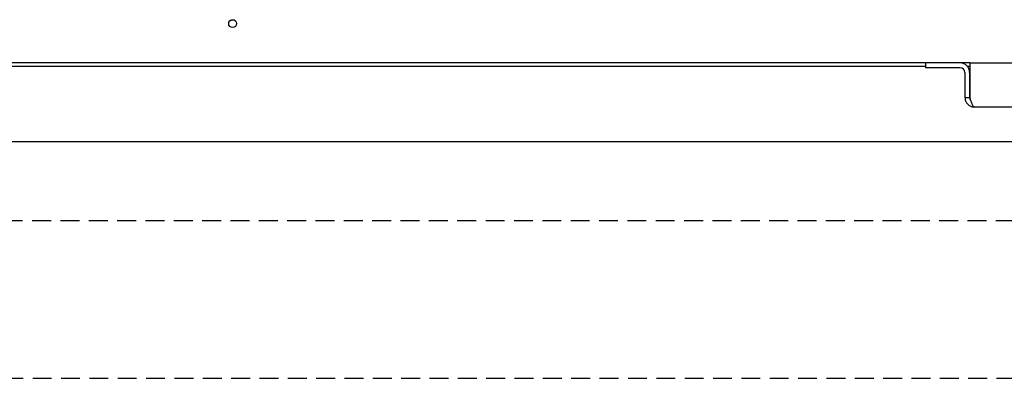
# Model space of a CAD drawing. Extents: x -72 to 51457, y 0 to 26838.
# Tile 11 of 203: x 9085 to 9710, y 7402 to 7630. Entities that reach past the tile are written whole.
import ezdxf

# ---------------------------------------------------------------- set-up
doc = ezdxf.new("R2010")
doc.units = 0
doc.header["$LTSCALE"] = 12
doc.linetypes.add('DASHED_SHORT_THIN', pattern=[1.5, 1, -0.5])
doc.linetypes.add('SOLID_THIN', pattern=[0])
doc.layers.get('0').update_dxf_attribs({"linetype": 'CONTINUOUS'})

# ---------------------------------------------------------------- blocks, each defined once
blk = doc.blocks.new('Wand_Drauf')
at = {"color": 7, "linetype": 'DASHED_SHORT_THIN', "lineweight": 25, "flags": 128}
blk.add_lwpolyline([(1866.82, 7502.34), (1866.82, 7402.34), (12387.63, 7402.34), (12387.63, 7502.34)], close=True, dxfattribs=at)
blk = doc.blocks.new('Vela_Drauf')
at = {"color": 7, "linetype": 'SOLID_THIN', "lineweight": 25}
for p, q in [((9659.76, 7602.68), (8769.76, 7602.68)), ((9659.76, 7602.68), (9659.76, 7599.68)), ((9681.76, 7602.68), (9659.76, 7602.68)), ((9688.06, 7602.68), (9681.76, 7602.68)), ((9688.06, 7602.68), (9781.46, 7602.68)), ((9688.06, 7580.68), (9688.06, 7602.68)), ((8784.76, 7600.68), (9659.76, 7600.68)), ((9681.76, 7599.68), (9659.76, 7599.68)), ((9684.76, 7596.68), (9684.76, 7580.68)), ((9686.23, 7600.68), (9688.06, 7600.68)), ((9687.76, 7596.68), (9687.76, 7580.68)), ((9684.76, 7580.68), (9687.76, 7580.68)), ((9778.76, 7574.68), (9690.76, 7574.68)), ((9834.76, 7552.68), (8784.76, 7552.68))]:
    blk.add_line(p, q, dxfattribs=at)
blk.add_circle((9219.76, 7627.68), 2.5, dxfattribs=at)
for radius in [6, 3]:
    blk.add_arc((9681.76, 7596.68), radius, 0, 90, dxfattribs=at)
for points, knots in [([(9684.76, 7580.68), (9684.82, 7580.1), (9684.97, 7579.15), (9685.28, 7578.13), (9685.74, 7577.29), (9686.21, 7576.74), (9686.51, 7576.44), (9686.81, 7576.14), (9687.36, 7575.67), (9688.2, 7575.21), (9689.23, 7574.9), (9690.17, 7574.75), (9690.76, 7574.68)], [0, 0, 0, 0, 1, 2, 3, 4, 4, 4, 5, 6, 7, 8, 8, 8, 8]), ([(9687.76, 7580.68), (9687.85, 7579.95), (9687.93, 7579.62), (9688.09, 7579.26), (9688.25, 7578.92), (9688.43, 7578.69), (9688.7, 7578.52)], [0, 0, 0, 0, 1, 1, 1, 2, 2, 2, 2]), ([(9690.76, 7574.68), (9690.2, 7574.88), (9689.97, 7575.15), (9689.57, 7576.07), (9689.46, 7576.31), (9689.26, 7576.8), (9688.96, 7577.67), (9688.59, 7578.84), (9688.26, 7579.98), (9688.06, 7580.68)], [0, 0, 0, 0, 1, 1, 1, 2, 3, 4, 5, 5, 5, 5])]:
    blk.add_open_spline(points, degree=3, knots=knots, dxfattribs=at)

msp = doc.modelspace()

# ---------------------------------------------------------------- block references
at = {"lineweight": 0}
for name in ['Vela_Drauf', 'Wand_Drauf']:
    msp.add_blockref(name, (0, 0), dxfattribs=at)

doc.saveas('drawing.dxf')
